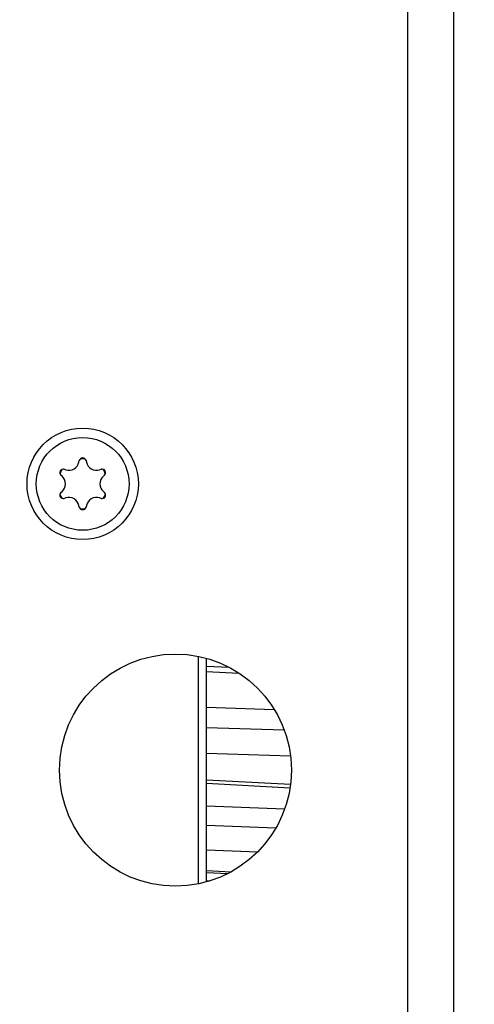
# Model space of a CAD drawing. Header units: millimetres. Extents: x 0 to 420, y 0 to 297.
# Tile 111 of 140: x 333 to 342, y 141 to 161. Entities that reach past the tile are written whole.
import ezdxf

# ---------------------------------------------------------------- set-up
doc = ezdxf.new("R2010")
doc.units = ezdxf.units.MM
doc.header["$LTSCALE"] = 23.1
doc.layers.get('0').update_dxf_attribs({"linetype": 'CONTINUOUS'})
doc.layers.add('02___PRT_ALL_AXES', color=7, linetype='CONTINUOUS')
doc.layers.add('DIM_PILOTEES', color=7, linetype='CONTINUOUS')
doc.styles.get("Standard").update_dxf_attribs({"font": 'txt', "width": 0.7})
doc.dimstyles.new('DIMSTYLE_2', dxfattribs={"dimtxt": 2.5, "dimasz": 3.5, "dimexe": 2, "dimexo": 0, "dimtad": 1, "dimlfac": 3.333333, "dimdsep": 46, "dimtxsty": 'Standard', "dimblk": '_FILLED', "dimblk1": '_FILLED', "dimblk2": '_FILLED', "dimcen": 0.09, "dimazin": 2, "dimtp": 0.5, "dimtm": 0.5, "dimtfac": 1, "dimtofl": 0, "dimtmove": 0, "dimatfit": 3, "dimldrblk": '_FILLED', "dimfxl": 0, "dimtolj": 1, "dimarcsym": 0})

# ---------------------------------------------------------------- blocks, each defined once
blk = doc.blocks.new('_FILLED')
at = {"color": 0, "linetype": 'ByBlock'}
blk.add_solid([(0, 0), (-1, 0.1429), (-1, -0.1429)], dxfattribs=at)
blk = doc.blocks.new('*D14')
at = {"layer": 'DIM_PILOTEES', "color": 2, "linetype": 'Continuous'}
for p, q in [((279.556, 179.25), (279.556, 110.007)), ((353.484, 165.324), (353.484, 110.007)), ((279.556, 112.007), (316.52, 112.007)), ((353.484, 112.007), (316.52, 112.007))]:
    blk.add_line(p, q, dxfattribs=at)
at = {"layer": 'DIM_PILOTEES', "color": 2, "linetype": 'Continuous', "xscale": 3.5, "yscale": 3.5, "zscale": 3.5, "rotation": 180}
blk.add_blockref('_FILLED', (279.556, 112.007), dxfattribs=at)
at = {"layer": 'DIM_PILOTEES', "color": 2, "linetype": 'Continuous', "xscale": 3.5, "yscale": 3.5, "zscale": 3.5}
blk.add_blockref('_FILLED', (353.484, 112.007), dxfattribs=at)
at = {"layer": 'DIM_PILOTEES', "color": 2, "linetype": 'Continuous', "insert": (318.597, 115.132), "char_height": 2.5, "width": 16.60714, "attachment_point": 2, "line_spacing_factor": 0.9}
blk.add_mtext('{\\ftxt;\\W0.0001;\\H0.0001;\\~}{\\ftxt;\\W4.4285714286;\\H2.5; }{\\ftxt;\\W0.0001;\\H0.0001;\\~}', dxfattribs=at)

msp = doc.modelspace()

# ---------------------------------------------------------------- linework, layer by layer
at = {"color": 7, "linetype": 'Continuous'}
for p, q in [((341.7164, 133.987), (341.7164, 191.7069)), ((334.4449, 151.9586), (334.451, 151.9867)), ((334.5819, 151.9867), (334.588, 151.9586)), ((334.1597, 151.8185), (334.1871, 151.8098)), ((334.8458, 151.8098), (334.8731, 151.8185)), ((334.1155, 151.6858), (334.0943, 151.7051)), ((334.9386, 151.7051), (334.9174, 151.6858)), ((334.0943, 151.3688), (334.1155, 151.3881)), ((334.9174, 151.3881), (334.9386, 151.3688)), ((334.1871, 151.2642), (334.1597, 151.2554)), ((334.8731, 151.2554), (334.8458, 151.2642)), ((334.451, 151.0873), (334.4449, 151.1153)), ((334.588, 151.1153), (334.5819, 151.0873)), ((336.7664, 143.7838), (336.7664, 148.1901)), ((336.9164, 143.82), (336.9164, 148.1539)), ((336.9164, 148.0036), (337.3535, 147.982)), ((336.9164, 148.0035), (337.3535, 147.982)), ((336.9164, 147.8991), (337.5489, 147.868)), ((336.9164, 147.2041), (338.2332, 147.1625)), ((336.9164, 147.2041), (338.2332, 147.1625)), ((336.9164, 146.8134), (338.4261, 146.7657)), ((336.9164, 146.8134), (338.4261, 146.7656)), ((336.9164, 146.3179), (338.5476, 146.2662)), ((336.9164, 145.7978), (338.5481, 145.7121)), ((336.9164, 145.7307), (338.5401, 145.6456)), ((336.9164, 145.2921), (338.4351, 145.2342)), ((336.9164, 145.2921), (338.4351, 145.2342)), ((336.9164, 144.9166), (338.2666, 144.865)), ((336.9164, 144.9166), (338.2666, 144.865)), ((336.9164, 144.4417), (337.9127, 144.4035)), ((336.9164, 144.4417), (337.9127, 144.4035)), ((336.9164, 144.04), (337.3951, 144.014)), ((336.9164, 144.04), (337.3951, 144.014)), ((336.9164, 144.0025), (337.3309, 143.98)), ((336.9164, 143.8403), (336.9813, 143.8375)), ((336.9164, 143.8403), (336.9813, 143.8375))]:
    msp.add_line(p, q, dxfattribs=at)
at = {"color": 3, "linetype": 'Continuous'}
msp.add_line((340.8164, 188.8637), (340.8164, 135.037), dxfattribs=at)
msp.add_circle((334.5164, 151.537), 1.08, dxfattribs=at)
at = {"color": 7, "linetype": 'Continuous'}
msp.add_circle((334.5164, 151.537), 0.9, dxfattribs=at)
for centre, radius, start, end in [((334.5164, 151.9725), 0.067, 12.22058, 167.77942), ((334.5164, 151.537), 0.4864, 84.57184, 95.42816), ((334.1393, 151.7547), 0.067, 72.22058, 227.77942), ((334.5164, 151.537), 0.4864, 144.57184, 155.42816), ((334.2484, 152.0012), 0.201, 252.22058, 347.77942), ((334.7844, 152.0012), 0.201, 192.22058, 287.77942), ((334.8936, 151.7547), 0.067, 312.22058, 107.77942), ((334.5164, 151.537), 0.4864, 24.57184, 35.42816), ((333.9804, 151.537), 0.201, 312.22058, 47.77942), ((335.0524, 151.537), 0.201, 132.22058, 227.77942), ((334.1393, 151.3192), 0.067, 132.22058, 287.77942), ((334.5164, 151.537), 0.4864, 204.57184, 215.42816), ((334.2484, 151.0728), 0.201, 12.22058, 107.77942), ((334.7844, 151.0728), 0.201, 72.22058, 167.77942), ((334.8936, 151.3192), 0.067, 252.22058, 47.77942), ((334.5164, 151.537), 0.4864, 324.57184, 335.42816), ((334.5164, 151.1015), 0.067, 192.22058, 347.77942), ((334.5164, 151.537), 0.4864, 264.57184, 275.42816)]:
    msp.add_arc(centre, radius, start, end, dxfattribs=at)
at = {"layer": '02___PRT_ALL_AXES', "color": 3, "linetype": 'Continuous'}
msp.add_circle((336.3164, 145.987), 2.25, dxfattribs=at)

# ---------------------------------------------------------------- dimensions: what is measured, and where the dimension line sits
at = {"layer": 'DIM_PILOTEES', "color": 2, "linetype": 'Continuous'}
dim = msp.add_linear_dim(base=(353.4843, 112.0071), p1=(279.5564, 179.2504), p2=(353.4843, 165.3236), text='{\\ftxt;\\W0.0001;\\H0.0001;\\~}{\\ftxt;\\W4.4285714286;\\H2.5; }{\\ftxt;\\W0.0001;\\H0.0001;\\~}', dimstyle='DIMSTYLE_2', dxfattribs=at)
dim.commit()
dim.dimension.update_dxf_attribs({"geometry": '*D14', "text_midpoint": (318.2395, 112.0071), "dimtype": 160})

doc.saveas('drawing.dxf')
